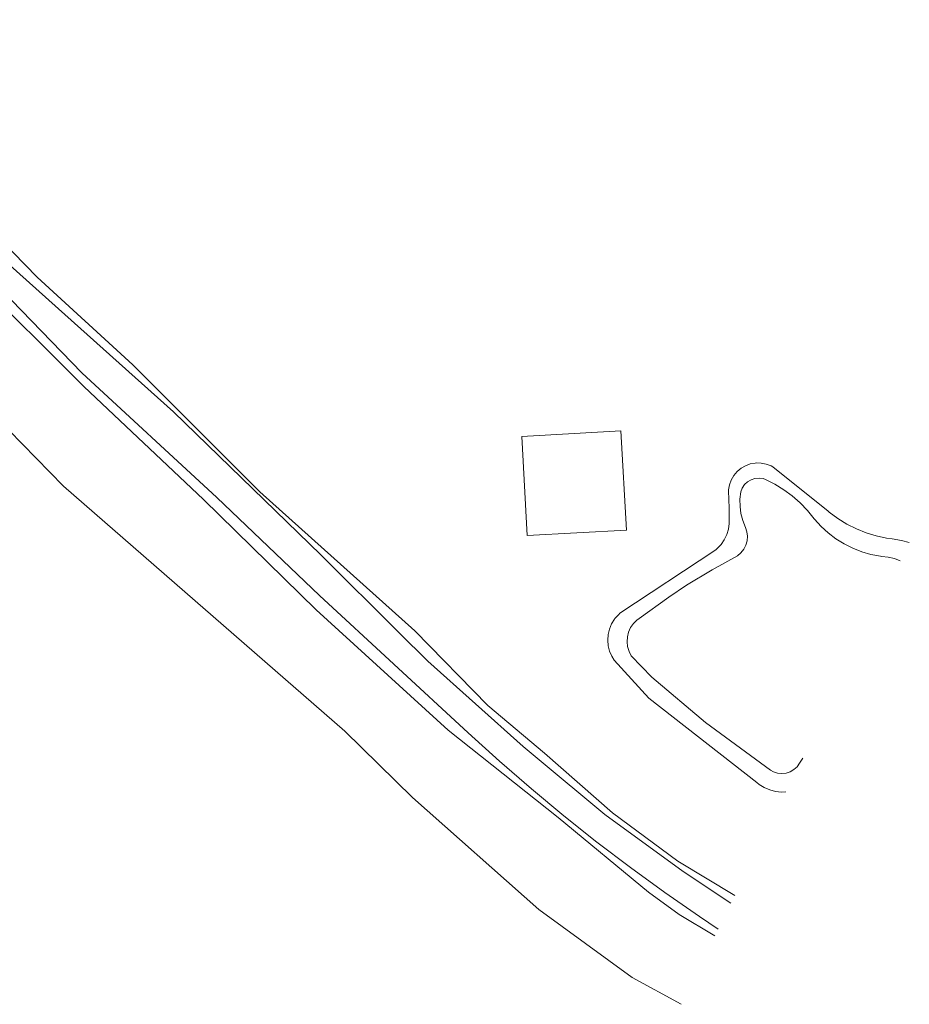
# Model space of a CAD drawing. Header units: metres. Extents: x 178952 to 185583, y 415201 to 419317.
# Tile 113 of 165: x 183538 to 183618, y 415852 to 415940. Entities that reach past the tile are written whole.
import ezdxf

# ---------------------------------------------------------------- set-up
doc = ezdxf.new("R2010")
doc.units = ezdxf.units.M
for name, color, linetype, lineweight in [('B-XX-GR-GRAS-GV', 253, 'Continuous', 13), ('B-XX-IE-MEUBILAIR_WEGMEUBILAIR_HOOGSPANNINGSMAST-G', 253, 'Continuous', 18), ('B-XX-OG-TERREIN_CULTUURSCHEIDING-GV', 253, 'Continuous', 18), ('B-XX-OG-WATER-GV', 253, 'Continuous', 18), ('B-XX-OG-WATER_SLOOT-GV', 253, 'Continuous', 18)]:
    doc.layers.add(name, color=color, linetype=linetype, lineweight=lineweight)

msp = doc.modelspace()

# ---------------------------------------------------------------- linework, layer by layer
at = {"layer": 'B-XX-GR-GRAS-GV'}
msp.add_lwpolyline([(183597.778, 415851.967), (183593.385, 415854.371), (183585.031, 415860.459), (183573.703, 415870.513), (183567.627, 415876.451), (183542.411, 415898.407), (183524.003, 415917.239)], dxfattribs=at)
at = {"layer": 'B-XX-IE-MEUBILAIR_WEGMEUBILAIR_HOOGSPANNINGSMAST-G'}
msp.add_lwpolyline([(183583.502, 415902.876), (183583.989, 415893.988), (183592.877, 415894.475), (183592.39, 415903.363)], close=True, dxfattribs=at)
at = {"layer": 'B-XX-OG-TERREIN_CULTUURSCHEIDING-GV'}
for points in [[(183517.572, 415940.223), (183540.06, 415917.155), (183548.637, 415909.298), (183560.026, 415897.91), (183573.9, 415885.456), (183580.457, 415878.749), (183585.527, 415874.482), (183591.645, 415869.128), (183597.504, 415864.8), (183602.604, 415861.726)], [(183524.003, 415917.239), (183542.411, 415898.407), (183567.627, 415876.451), (183573.703, 415870.513), (183585.031, 415860.459), (183593.385, 415854.371), (183597.778, 415851.967)], [(183600.81, 415858.098), (183597.602, 415860.02), (183594.855, 415862.019), (183586.767, 415868.707), (183576.891, 415876.542), (183565.074, 415887.334), (183554.957, 415897.214), (183544.241, 415907.337), (183534.264, 415917.261)], [(183607.189, 415870.999), (183606.798, 415870.984), (183606.261, 415871.044), (183605.739, 415871.182), (183605.243, 415871.396), (183604.784, 415871.68), (183604.563, 415871.857), (183594.901, 415879.401), (183591.785, 415882.812), (183591.574, 415883.16), (183591.376, 415883.622), (183591.255, 415884.11), (183591.212, 415884.611), (183591.249, 415885.112), (183591.366, 415885.601), (183591.558, 415886.066), (183591.821, 415886.494), (183591.857, 415886.542), (183592.192, 415886.917), (183592.296, 415887.012), (183600.8, 415892.651), (183600.923, 415892.748), (183601.291, 415893.105), (183601.365, 415893.192), (183601.66, 415893.612), (183601.885, 415894.073), (183602.037, 415894.563), (183602.11, 415895.071), (183602.104, 415895.584), (183602.082, 415896.521), (183602.069, 415897.132), (183602.048, 415898.076), (183602.127, 415898.528), (183602.284, 415898.96), (183602.513, 415899.359), (183602.807, 415899.712), (183603.158, 415900.009), (183603.555, 415900.241), (183603.986, 415900.4), (183604.438, 415900.483), (183604.515, 415900.489), (183604.974, 415900.479), (183605.425, 415900.389), (183605.854, 415900.223), (183605.996, 415900.147), (183606.499, 415899.745), (183610.949, 415896.189), (183611.075, 415896.089), (183611.848, 415895.516), (183612.654, 415895.019), (183613.498, 415894.592), (183614.376, 415894.239), (183615.28, 415893.96), (183616.204, 415893.759), (183616.703, 415893.684), (183617.537, 415893.549), (183618.247, 415893.365)]]:
    msp.add_lwpolyline(points, dxfattribs=at)
at = {"layer": 'B-XX-OG-WATER-GV', "flags": 128}
for points in [[(183527.78, 415925.359), (183544.066, 415908.56), (183556.16, 415897.38), (183565.351, 415888.617), (183578.68, 415876.289), (183581.492, 415873.753), (183584.358, 415871.277), (183587.274, 415868.862), (183590.242, 415866.509), (183593.258, 415864.22), (183596.322, 415861.995), (183599.432, 415859.834), (183601.115, 415858.715)], [(183602.257, 415861.026), (183597.973, 415863.872), (183590.933, 415868.98), (183584.867, 415874.042), (183583.624, 415875.08), (183575.072, 415882.729), (183572.506, 415885.277), (183565.485, 415892.249), (183552.276, 415905.084), (183541.085, 415915.085), (183534.695, 415920.795)], [(183617.431, 415891.713), (183616.924, 415891.916), (183616.354, 415892.058), (183615.771, 415892.121), (183615.664, 415892.136), (183614.812, 415892.297), (183613.979, 415892.536), (183613.172, 415892.851), (183612.397, 415893.239), (183611.661, 415893.696), (183610.971, 415894.22), (183610.331, 415894.805), (183609.748, 415895.446), (183609.715, 415895.492), (183609.12, 415896.227), (183608.466, 415896.909), (183607.756, 415897.534), (183606.997, 415898.096), (183606.192, 415898.592), (183605.348, 415899.019), (183605.133, 415899.085), (183604.771, 415899.13), (183604.407, 415899.096), (183604.06, 415898.983), (183603.745, 415898.797), (183603.479, 415898.548), (183603.273, 415898.246), (183603.135, 415897.899), (183603.062, 415897.252), (183603.069, 415896.6), (183603.155, 415895.954), (183603.32, 415895.324), (183603.561, 415894.719), (183603.685, 415894.328), (183603.73, 415893.921), (183603.696, 415893.513), (183603.584, 415893.119), (183603.397, 415892.754), (183603.143, 415892.433), (183602.831, 415892.167), (183600.571, 415890.907), (183598.269, 415889.534), (183596.69, 415888.455), (183594.022, 415886.556), (183593.829, 415886.412), (183593.515, 415886.101), (183593.262, 415885.738), (183593.078, 415885.336), (183592.969, 415884.907), (183592.94, 415884.466), (183592.99, 415884.027), (183593.119, 415883.604), (183593.321, 415883.211), (183595.161, 415881.286), (183599.959, 415877.235), (183605.788, 415872.964), (183606.077, 415872.802), (183606.441, 415872.684), (183606.821, 415872.644), (183607.201, 415872.684), (183607.576, 415872.807), (183607.906, 415873), (183608.189, 415873.258), (183608.413, 415873.569), (183608.691, 415874.038)]]:
    msp.add_lwpolyline(points, dxfattribs=at)
at = {"layer": 'B-XX-OG-WATER_SLOOT-GV'}
for points in [[(183602.604, 415861.726), (183597.504, 415864.8), (183591.645, 415869.128), (183585.527, 415874.482), (183580.457, 415878.749), (183573.9, 415885.456), (183560.026, 415897.91), (183548.637, 415909.298), (183540.06, 415917.155), (183517.572, 415940.223)], [(183601.115, 415858.715), (183599.432, 415859.834), (183596.322, 415861.995), (183593.258, 415864.22), (183590.242, 415866.509), (183587.274, 415868.862), (183584.358, 415871.277), (183581.492, 415873.753), (183578.68, 415876.289), (183565.351, 415888.617), (183556.16, 415897.38), (183544.066, 415908.56), (183527.78, 415925.359)], [(183534.695, 415920.795), (183541.085, 415915.085), (183552.276, 415905.084), (183565.485, 415892.249), (183572.506, 415885.277), (183575.072, 415882.729), (183583.624, 415875.08), (183584.867, 415874.042), (183590.933, 415868.98), (183597.973, 415863.872), (183602.257, 415861.026)], [(183534.264, 415917.261), (183544.241, 415907.337), (183554.957, 415897.214), (183565.074, 415887.334), (183576.891, 415876.542), (183586.767, 415868.707), (183594.855, 415862.019), (183597.602, 415860.02), (183600.81, 415858.098)], [(183618.247, 415893.365), (183617.537, 415893.549), (183616.703, 415893.684), (183616.204, 415893.759), (183615.28, 415893.96), (183614.376, 415894.239), (183613.498, 415894.592), (183612.654, 415895.019), (183611.848, 415895.516), (183611.075, 415896.089), (183610.949, 415896.189), (183606.499, 415899.745), (183605.996, 415900.147), (183605.854, 415900.223), (183605.425, 415900.389), (183604.974, 415900.479), (183604.515, 415900.489), (183604.438, 415900.483), (183603.986, 415900.4), (183603.555, 415900.241), (183603.158, 415900.009), (183602.807, 415899.712), (183602.513, 415899.359), (183602.284, 415898.96), (183602.127, 415898.528), (183602.048, 415898.076), (183602.069, 415897.132), (183602.082, 415896.521), (183602.104, 415895.584), (183602.11, 415895.071), (183602.037, 415894.563), (183601.885, 415894.073), (183601.66, 415893.612), (183601.365, 415893.192), (183601.291, 415893.105), (183600.923, 415892.748), (183600.8, 415892.651), (183592.296, 415887.012), (183592.192, 415886.917), (183591.857, 415886.542), (183591.821, 415886.494), (183591.558, 415886.066), (183591.366, 415885.601), (183591.249, 415885.112), (183591.212, 415884.611), (183591.255, 415884.11), (183591.376, 415883.622), (183591.574, 415883.16), (183591.785, 415882.812), (183594.901, 415879.401), (183604.563, 415871.857), (183604.784, 415871.68), (183605.243, 415871.396), (183605.739, 415871.182), (183606.261, 415871.044), (183606.798, 415870.984), (183607.189, 415870.999)], [(183608.691, 415874.038), (183608.413, 415873.569), (183608.189, 415873.258), (183607.906, 415873), (183607.576, 415872.807), (183607.201, 415872.684), (183606.821, 415872.644), (183606.441, 415872.684), (183606.077, 415872.802), (183605.788, 415872.964), (183599.959, 415877.235), (183595.161, 415881.286), (183593.321, 415883.211), (183593.119, 415883.604), (183592.99, 415884.027), (183592.94, 415884.466), (183592.969, 415884.907), (183593.078, 415885.336), (183593.262, 415885.738), (183593.515, 415886.101), (183593.829, 415886.412), (183594.022, 415886.556), (183596.69, 415888.455), (183598.269, 415889.534), (183600.571, 415890.907), (183602.831, 415892.167), (183603.143, 415892.433), (183603.397, 415892.754), (183603.584, 415893.119), (183603.696, 415893.513), (183603.73, 415893.921), (183603.685, 415894.328), (183603.561, 415894.719), (183603.32, 415895.324), (183603.155, 415895.954), (183603.069, 415896.6), (183603.062, 415897.252), (183603.135, 415897.899), (183603.273, 415898.246), (183603.479, 415898.548), (183603.745, 415898.797), (183604.06, 415898.983), (183604.407, 415899.096), (183604.771, 415899.13), (183605.133, 415899.085), (183605.348, 415899.019), (183606.192, 415898.592), (183606.997, 415898.096), (183607.756, 415897.534), (183608.466, 415896.909), (183609.12, 415896.227), (183609.715, 415895.492), (183609.748, 415895.446), (183610.331, 415894.805), (183610.971, 415894.22), (183611.661, 415893.696), (183612.397, 415893.239), (183613.172, 415892.851), (183613.979, 415892.536), (183614.812, 415892.297), (183615.664, 415892.136), (183615.771, 415892.121), (183616.354, 415892.058), (183616.924, 415891.916), (183617.431, 415891.713)]]:
    msp.add_lwpolyline(points, dxfattribs=at)

doc.saveas('drawing.dxf')
